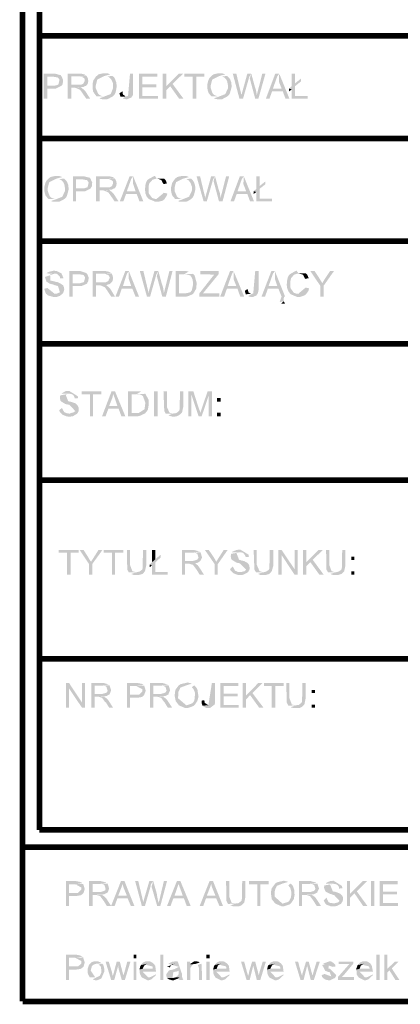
# Model space of a CAD drawing. Header units: millimetres. Extents: x -14047 to 49934, y -21523 to 14989.
# Tile 17 of 256: x 2345 to 2430, y 2629 to 2850. Entities that reach past the tile are written whole.
import ezdxf

# ---------------------------------------------------------------- set-up
doc = ezdxf.new("R2010")
doc.units = ezdxf.units.MM
doc.layers.add('H', color=7, linetype='Continuous')
doc.layers.add('P', color=7, linetype='Continuous')

msp = doc.modelspace()

# ---------------------------------------------------------------- hatches: boundary and pattern name
at = {"layer": 'H', "linetype": 'Continuous'}
for points in [[(2350.481, 2831.907), (2350.481, 2837.551), (2352.951, 2837.551), (2354.276, 2837.196), (2354.451, 2836.931), (2352.686, 2836.846), (2351.276, 2836.846), (2351.276, 2834.817), (2354.451, 2834.817), (2353.216, 2834.202), (2352.951, 2834.202), (2351.276, 2834.202), (2351.276, 2831.907)], [(2354.451, 2834.817), (2351.276, 2834.817), (2352.866, 2834.817), (2353.746, 2835.082), (2354.011, 2836.142), (2353.656, 2836.671), (2352.686, 2836.846), (2354.451, 2836.931), (2354.806, 2836.142), (2354.716, 2835.257), (2354.626, 2834.992)], [(2355.861, 2831.907), (2355.861, 2837.551), (2358.775, 2837.551), (2359.215, 2837.461), (2359.565, 2837.376), (2360.005, 2837.111), (2358.42, 2836.931), (2356.656, 2836.931), (2356.656, 2835.082), (2360.095, 2834.992), (2359.92, 2834.817), (2359.655, 2834.732), (2359.39, 2834.552), (2359.125, 2834.552), (2357.541, 2834.377), (2356.656, 2834.377), (2356.656, 2831.907)], [(2360.095, 2834.992), (2356.656, 2835.082), (2358.42, 2835.082), (2358.95, 2835.082), (2359.39, 2835.347), (2359.655, 2835.962), (2359.655, 2836.316), (2359.48, 2836.581), (2358.685, 2836.931), (2358.51, 2836.931), (2360.095, 2837.021), (2360.36, 2836.491), (2360.45, 2835.877), (2360.36, 2835.437), (2360.185, 2835.082)], [(2362.3, 2832.437), (2361.77, 2833.142), (2361.505, 2833.582), (2361.42, 2834.377), (2361.42, 2834.992), (2361.42, 2835.347), (2361.595, 2836.052), (2361.95, 2836.581), (2362.21, 2836.931), (2362.475, 2837.111), (2362.74, 2837.376), (2363.095, 2837.461), (2363.36, 2837.551), (2364.24, 2837.641), (2364.68, 2837.641), (2365.384, 2837.376), (2364.065, 2837.021), (2362.475, 2836.227), (2362.39, 2835.962), (2362.125, 2834.907), (2362.125, 2834.287), (2362.655, 2833.052), (2362.92, 2832.787), (2363.445, 2832.527), (2364.065, 2832.437)], [(2363.8, 2831.817), (2363.535, 2831.817), (2363.18, 2831.907), (2362.92, 2831.997), (2364.065, 2832.437), (2365.474, 2832.967), (2366.004, 2834.287), (2366.004, 2834.817), (2366.004, 2835.257), (2365.829, 2835.787), (2365.649, 2836.142), (2365.384, 2836.491), (2365.209, 2836.671), (2364.77, 2836.931), (2365.829, 2837.021), (2366.094, 2836.846), (2366.269, 2836.671), (2366.444, 2836.316), (2366.709, 2835.612), (2366.799, 2834.907), (2366.799, 2834.552), (2366.709, 2834.022), (2366.534, 2833.232), (2366.354, 2832.877), (2365.914, 2832.437), (2365.124, 2831.997), (2364.68, 2831.817), (2364.33, 2831.817)], [(2368.824, 2831.817), (2368.119, 2831.997), (2368.914, 2832.437), (2369.354, 2832.527), (2369.794, 2837.551), (2370.499, 2837.551), (2370.499, 2833.497), (2370.414, 2832.612), (2370.059, 2832.172), (2369.179, 2831.817)], [(2371.824, 2831.907), (2371.824, 2837.551), (2375.878, 2837.551), (2375.878, 2836.846), (2372.528, 2836.846), (2372.528, 2835.172), (2375.703, 2835.172), (2375.703, 2834.467), (2372.528, 2834.467), (2372.528, 2832.527), (2376.058, 2832.527), (2376.058, 2831.907)], [(2377.113, 2831.907), (2377.113, 2837.551), (2377.908, 2837.551), (2377.908, 2831.907)], [(2377.908, 2833.847), (2377.908, 2834.732), (2380.732, 2837.551), (2381.702, 2837.551), (2379.318, 2835.257), (2378.793, 2834.732)], [(2383.817, 2831.907), (2383.817, 2836.846), (2381.967, 2836.846), (2381.967, 2837.551), (2386.462, 2837.551), (2386.462, 2836.846), (2384.612, 2836.846), (2384.612, 2831.907)], [(2388.051, 2832.437), (2387.431, 2833.142), (2387.257, 2833.582), (2387.082, 2834.377), (2387.082, 2834.992), (2387.167, 2835.347), (2387.347, 2836.052), (2387.606, 2836.581), (2387.961, 2836.931), (2388.136, 2837.111), (2388.491, 2837.376), (2388.841, 2837.461), (2389.106, 2837.551), (2389.991, 2837.641), (2390.341, 2837.641), (2391.136, 2837.376), (2389.811, 2837.021), (2388.226, 2836.227), (2388.136, 2835.962), (2387.871, 2834.907), (2387.871, 2834.287), (2388.316, 2833.052), (2388.576, 2832.787), (2389.196, 2832.527), (2389.726, 2832.437), (2389.811, 2832.437)], [(2389.546, 2831.817), (2389.286, 2831.817), (2388.841, 2831.907), (2388.576, 2831.997), (2389.811, 2832.437), (2391.136, 2832.967), (2391.751, 2834.287), (2391.751, 2834.817), (2391.666, 2835.257), (2391.576, 2835.787), (2391.401, 2836.142), (2391.136, 2836.491), (2390.961, 2836.671), (2390.431, 2836.931), (2391.576, 2837.021), (2391.751, 2836.846), (2391.931, 2836.671), (2392.196, 2836.316), (2392.461, 2835.612), (2392.546, 2834.907), (2392.546, 2834.552), (2392.196, 2833.232), (2392.016, 2832.877), (2391.576, 2832.437), (2390.781, 2831.997), (2390.431, 2831.817), (2389.991, 2831.817)], [(2394.311, 2831.907), (2392.811, 2837.551), (2393.606, 2837.551), (2394.486, 2833.847), (2394.576, 2833.582), (2394.666, 2833.142), (2394.751, 2832.702)], [(2394.311, 2831.907), (2394.751, 2832.702), (2394.751, 2832.877), (2394.84, 2833.052), (2396.075, 2837.551), (2396.955, 2837.551), (2396.515, 2836.846), (2395.105, 2831.907)], [(2397.84, 2831.907), (2396.69, 2836.227), (2396.605, 2836.406), (2396.955, 2837.551), (2397.75, 2834.642), (2398.015, 2833.847), (2398.19, 2832.702)], [(2397.84, 2831.907), (2398.19, 2832.702), (2398.455, 2833.757), (2399.425, 2837.551), (2400.13, 2837.551), (2398.545, 2831.907)], [(2400.22, 2831.907), (2402.334, 2837.551), (2403.219, 2837.551), (2402.774, 2836.931), (2401.805, 2834.202), (2404.009, 2833.582), (2401.63, 2833.582), (2401.015, 2831.907)], [(2404.629, 2831.907), (2404.009, 2833.582), (2401.805, 2834.202), (2403.744, 2834.202), (2403.129, 2835.787), (2403.219, 2837.551), (2405.509, 2831.907)], [(2406.039, 2834.732), (2406.039, 2837.551), (2406.744, 2837.551), (2406.744, 2835.347)], [(2360.005, 2831.907), (2359.215, 2833.052), (2359.035, 2833.317), (2358.595, 2833.937), (2357.541, 2834.377), (2358.86, 2834.467), (2359.745, 2833.672), (2359.92, 2833.407), (2360.89, 2831.907)], [(2380.817, 2831.907), (2378.793, 2834.732), (2379.318, 2835.257), (2381.787, 2831.907)], [(2406.039, 2831.907), (2406.039, 2834.022), (2405.419, 2834.202), (2406.039, 2834.732), (2406.744, 2835.347), (2408.069, 2836.406), (2408.069, 2835.787), (2406.744, 2834.732), (2406.744, 2832.527), (2409.569, 2832.527), (2409.569, 2831.907)], [(2367.679, 2832.347), (2367.504, 2832.877), (2367.414, 2833.142), (2368.119, 2833.582), (2368.119, 2833.407), (2368.209, 2832.877), (2368.824, 2832.437), (2368.914, 2832.437)], [(2405.419, 2833.582), (2405.419, 2834.202), (2406.039, 2834.022)], [(2351.541, 2809.42), (2350.926, 2810.125), (2350.746, 2810.565), (2350.571, 2811.36), (2350.571, 2811.98), (2350.661, 2812.33), (2350.836, 2813.035), (2351.101, 2813.565), (2351.451, 2813.92), (2351.631, 2814.094), (2351.981, 2814.359), (2352.336, 2814.449), (2352.601, 2814.534), (2353.481, 2814.624), (2353.836, 2814.624), (2354.626, 2814.359), (2353.306, 2814.004), (2351.716, 2813.215), (2351.631, 2812.95), (2351.366, 2811.89), (2351.366, 2811.275), (2351.806, 2810.04), (2352.071, 2809.775), (2352.686, 2809.51), (2353.216, 2809.42), (2353.306, 2809.42)], [(2357.011, 2808.89), (2357.011, 2814.534), (2359.48, 2814.534), (2360.8, 2814.184), (2360.975, 2813.92), (2359.215, 2813.83), (2357.715, 2813.83), (2357.715, 2811.8), (2360.975, 2811.8), (2359.745, 2811.185), (2359.39, 2811.185), (2357.715, 2811.185), (2357.715, 2808.89)], [(2362.21, 2808.89), (2362.21, 2814.534), (2365.124, 2814.534), (2365.564, 2814.449), (2365.914, 2814.359), (2366.354, 2814.094), (2364.77, 2813.92), (2363.005, 2813.92), (2363.005, 2812.065), (2366.444, 2811.98), (2366.269, 2811.8), (2366.004, 2811.715), (2365.739, 2811.535), (2365.474, 2811.535), (2363.89, 2811.36), (2363.005, 2811.36), (2363.005, 2808.89)], [(2367.504, 2808.89), (2369.709, 2814.534), (2370.499, 2814.534), (2370.059, 2813.92), (2369.089, 2811.185), (2371.294, 2810.565), (2368.914, 2810.565), (2368.299, 2808.89)], [(2371.914, 2808.89), (2371.294, 2810.565), (2369.089, 2811.185), (2371.029, 2811.185), (2370.499, 2812.77), (2370.499, 2814.534), (2372.793, 2808.89)], [(2374.028, 2809.42), (2373.763, 2809.685), (2373.498, 2810.04), (2373.233, 2810.745), (2373.233, 2811.01), (2373.148, 2811.45), (2373.233, 2812.51), (2373.413, 2813.215), (2373.673, 2813.655), (2373.853, 2813.83), (2375.088, 2814.534), (2375.353, 2814.624), (2375.793, 2814.004), (2375.353, 2813.92), (2374.823, 2813.74), (2374.118, 2812.95), (2374.028, 2812.595), (2373.938, 2812.155), (2373.938, 2811.01), (2374.028, 2810.655), (2374.733, 2809.685), (2375.173, 2809.51), (2375.703, 2809.42)], [(2379.937, 2809.42), (2379.318, 2810.125), (2379.143, 2810.565), (2378.968, 2811.36), (2378.968, 2811.98), (2379.053, 2812.33), (2379.233, 2813.035), (2379.583, 2813.565), (2379.848, 2813.92), (2380.022, 2814.094), (2380.377, 2814.359), (2380.732, 2814.449), (2380.997, 2814.534), (2381.877, 2814.624), (2382.317, 2814.624), (2383.022, 2814.359), (2381.702, 2814.004), (2380.112, 2813.215), (2380.022, 2812.95), (2379.763, 2811.89), (2379.763, 2811.275), (2380.287, 2810.04), (2380.552, 2809.775), (2381.082, 2809.51), (2381.612, 2809.42), (2381.702, 2809.42)], [(2386.287, 2808.89), (2384.697, 2814.534), (2385.492, 2814.534), (2386.372, 2810.83), (2386.462, 2810.565), (2386.637, 2809.685)], [(2386.287, 2808.89), (2386.637, 2809.685), (2386.637, 2809.86), (2386.727, 2810.04), (2387.961, 2814.534), (2388.841, 2814.534), (2388.401, 2813.83), (2386.992, 2808.89)], [(2389.726, 2808.89), (2388.576, 2813.215), (2388.491, 2813.39), (2388.841, 2814.534), (2389.636, 2811.625), (2389.901, 2810.83), (2390.076, 2809.685)], [(2389.726, 2808.89), (2390.076, 2809.685), (2390.341, 2810.745), (2391.311, 2814.534), (2392.016, 2814.534), (2390.521, 2808.89)], [(2392.281, 2808.89), (2394.401, 2814.534), (2395.28, 2814.534), (2394.84, 2813.92), (2393.871, 2811.185), (2396.075, 2810.565), (2393.696, 2810.565), (2393.076, 2808.89)], [(2396.69, 2808.89), (2396.075, 2810.565), (2393.871, 2811.185), (2395.81, 2811.185), (2395.19, 2812.77), (2395.28, 2814.534), (2397.575, 2808.89)], [(2398.1, 2811.715), (2398.1, 2814.534), (2398.81, 2814.534), (2398.81, 2812.33)], [(2353.041, 2808.805), (2352.776, 2808.805), (2352.336, 2808.89), (2352.071, 2808.98), (2353.306, 2809.42), (2354.626, 2809.95), (2355.246, 2811.275), (2355.246, 2811.8), (2355.156, 2812.245), (2355.071, 2812.77), (2354.891, 2813.125), (2354.626, 2813.48), (2354.451, 2813.655), (2353.921, 2813.92), (2355.071, 2814.004), (2355.246, 2813.83), (2355.421, 2813.655), (2355.686, 2813.3), (2355.951, 2812.595), (2356.041, 2811.89), (2356.041, 2811.535), (2355.686, 2810.215), (2355.511, 2809.86), (2355.071, 2809.42), (2354.276, 2808.98), (2353.921, 2808.805), (2353.481, 2808.805)], [(2360.975, 2811.8), (2357.715, 2811.8), (2359.39, 2811.8), (2360.27, 2812.065), (2360.535, 2813.125), (2360.185, 2813.655), (2359.215, 2813.83), (2360.975, 2813.92), (2361.33, 2813.125), (2361.24, 2812.245), (2361.065, 2811.98)], [(2366.444, 2811.98), (2363.005, 2812.065), (2364.77, 2812.065), (2365.299, 2812.065), (2365.739, 2812.33), (2366.004, 2812.95), (2366.004, 2813.3), (2365.829, 2813.565), (2365.035, 2813.92), (2364.86, 2813.92), (2366.444, 2814.004), (2366.709, 2813.48), (2366.799, 2812.86), (2366.709, 2812.42), (2366.534, 2812.065)], [(2377.293, 2812.77), (2376.848, 2813.655), (2376.498, 2813.83), (2375.793, 2814.004), (2377.468, 2814.004), (2377.733, 2813.74), (2378.083, 2812.95)], [(2381.437, 2808.805), (2381.172, 2808.805), (2380.732, 2808.89), (2380.552, 2808.98), (2381.702, 2809.42), (2383.022, 2809.95), (2383.642, 2811.275), (2383.642, 2811.8), (2383.642, 2812.245), (2383.462, 2812.77), (2383.287, 2813.125), (2383.022, 2813.48), (2382.847, 2813.655), (2382.407, 2813.92), (2383.462, 2814.004), (2383.642, 2813.83), (2383.817, 2813.655), (2384.082, 2813.3), (2384.347, 2812.595), (2384.432, 2811.89), (2384.432, 2811.535), (2384.082, 2810.215), (2383.907, 2809.86), (2383.462, 2809.42), (2382.757, 2808.98), (2382.317, 2808.805), (2381.877, 2808.805)], [(2398.1, 2808.89), (2398.1, 2811.01), (2397.485, 2811.185), (2398.1, 2811.715), (2398.81, 2812.33), (2400.13, 2813.39), (2400.13, 2812.77), (2398.81, 2811.715), (2398.81, 2809.51), (2401.63, 2809.51), (2401.63, 2808.89)], [(2366.354, 2808.89), (2365.564, 2810.04), (2365.384, 2810.305), (2364.945, 2810.92), (2363.89, 2811.36), (2365.209, 2811.45), (2366.094, 2810.655), (2366.269, 2810.39), (2367.239, 2808.89)], [(2375.528, 2808.805), (2374.028, 2809.42), (2375.703, 2809.42), (2377.378, 2810.83), (2378.173, 2810.655), (2377.998, 2810.125), (2377.468, 2809.335), (2377.113, 2809.07), (2376.058, 2808.805)], [(2397.485, 2810.565), (2397.485, 2811.185), (2398.1, 2811.01)], [(2354.626, 2788.168), (2352.951, 2788.168), (2353.481, 2788.258), (2354.101, 2788.523), (2353.656, 2789.933), (2353.306, 2790.023), (2352.951, 2790.108), (2352.776, 2790.198), (2352.511, 2790.288), (2351.806, 2790.463), (2351.101, 2790.903), (2350.746, 2791.962), (2352.776, 2792.667), (2352.336, 2792.667), (2352.071, 2792.577), (2351.896, 2792.487), (2351.981, 2791.168), (2352.686, 2790.993), (2353.041, 2790.903), (2353.216, 2790.813), (2353.571, 2790.813), (2354.101, 2790.548), (2354.806, 2790.108), (2354.981, 2789.668), (2355.071, 2789.228), (2354.891, 2788.523), (2354.716, 2788.258)], [(2354.186, 2791.608), (2354.011, 2792.137), (2353.396, 2792.667), (2351.101, 2792.752), (2351.276, 2792.932), (2351.631, 2793.107), (2352.686, 2793.372), (2353.396, 2793.282), (2354.451, 2792.752), (2354.891, 2791.697)], [(2356.216, 2787.553), (2356.216, 2793.282), (2358.685, 2793.282), (2360.005, 2792.842), (2360.185, 2792.667), (2358.42, 2792.577), (2356.921, 2792.577), (2356.921, 2790.548), (2360.185, 2790.463), (2358.95, 2789.933), (2358.595, 2789.933), (2356.921, 2789.933), (2356.921, 2787.553)], [(2360.185, 2790.463), (2356.921, 2790.548), (2358.595, 2790.548), (2359.48, 2790.813), (2359.745, 2791.872), (2359.39, 2792.402), (2358.42, 2792.577), (2360.185, 2792.667), (2360.535, 2791.872), (2360.45, 2790.993), (2360.27, 2790.728)], [(2361.42, 2787.553), (2361.42, 2793.282), (2364.33, 2793.282), (2364.77, 2793.197), (2365.124, 2793.107), (2365.564, 2792.842), (2363.975, 2792.667), (2362.21, 2792.667), (2362.21, 2790.728), (2365.649, 2790.728), (2365.474, 2790.548), (2365.209, 2790.373), (2364.945, 2790.288), (2364.68, 2790.198), (2363.095, 2790.108), (2362.21, 2790.108), (2362.21, 2787.553)], [(2365.649, 2790.728), (2362.21, 2790.728), (2363.975, 2790.728), (2364.505, 2790.813), (2364.945, 2791.078), (2365.209, 2791.697), (2365.209, 2791.962), (2365.035, 2792.312), (2364.24, 2792.667), (2364.065, 2792.667), (2365.649, 2792.752), (2365.914, 2792.227), (2366.004, 2791.608), (2365.914, 2791.168), (2365.739, 2790.813)], [(2366.534, 2787.553), (2368.739, 2793.282), (2369.529, 2793.282), (2369.089, 2792.667), (2368.209, 2789.933), (2370.324, 2789.313), (2367.944, 2789.313), (2367.324, 2787.553)], [(2371.029, 2787.553), (2370.324, 2789.313), (2368.209, 2789.933), (2370.059, 2789.933), (2369.529, 2791.518), (2369.529, 2793.282), (2371.824, 2787.553)], [(2373.588, 2787.553), (2371.999, 2793.282), (2372.793, 2793.282), (2373.673, 2789.578), (2373.763, 2789.228), (2373.938, 2788.343)], [(2373.588, 2787.553), (2373.938, 2788.343), (2373.938, 2788.608), (2374.028, 2788.788), (2375.263, 2793.282), (2376.143, 2793.282), (2375.703, 2792.577), (2374.293, 2787.553)], [(2377.028, 2787.553), (2375.878, 2791.872), (2375.793, 2792.137), (2376.143, 2793.282), (2376.938, 2790.373), (2377.203, 2789.578), (2377.378, 2788.343)], [(2377.028, 2787.553), (2377.378, 2788.343), (2377.643, 2789.403), (2378.613, 2793.282), (2379.318, 2793.282), (2377.823, 2787.553)], [(2380.022, 2787.553), (2380.022, 2793.282), (2382.317, 2793.282), (2382.937, 2793.197), (2381.967, 2792.577), (2380.732, 2792.577), (2380.732, 2788.258), (2383.992, 2788.258), (2383.817, 2788.083), (2382.757, 2787.638), (2382.317, 2787.553)], [(2382.142, 2788.258), (2383.287, 2788.523), (2383.642, 2788.963), (2383.907, 2790.198), (2383.907, 2790.638), (2383.817, 2791.343), (2383.642, 2791.782), (2383.287, 2792.312), (2382.317, 2792.577), (2381.967, 2792.577), (2383.907, 2792.667), (2384.257, 2792.312), (2384.697, 2790.728), (2384.697, 2790.198), (2384.612, 2789.578), (2384.612, 2789.313), (2383.992, 2788.258)], [(2385.317, 2787.553), (2385.317, 2788.258), (2388.226, 2791.962), (2388.666, 2792.487), (2385.582, 2792.577), (2385.582, 2793.282), (2389.636, 2793.282), (2389.636, 2792.577), (2386.462, 2788.698), (2386.112, 2788.258), (2389.811, 2788.258), (2389.811, 2787.553)], [(2389.991, 2787.553), (2392.196, 2793.282), (2392.986, 2793.282), (2392.636, 2792.667), (2391.666, 2789.933), (2393.871, 2789.313), (2391.491, 2789.313), (2390.871, 2787.553)], [(2394.486, 2787.553), (2393.871, 2789.313), (2391.666, 2789.933), (2393.606, 2789.933), (2392.986, 2791.518), (2392.986, 2793.282), (2395.37, 2787.553)], [(2396.87, 2787.463), (2396.25, 2787.638), (2397.045, 2788.168), (2397.395, 2788.258), (2397.84, 2793.282), (2398.63, 2793.282), (2398.63, 2789.228), (2398.455, 2788.343), (2398.1, 2787.818), (2397.31, 2787.463)], [(2399.25, 2787.553), (2401.455, 2793.282), (2402.244, 2793.282), (2401.805, 2792.667), (2400.835, 2789.933), (2403.039, 2789.313), (2400.66, 2789.313), (2400.045, 2787.553)], [(2403.304, 2786.318), (2403.744, 2787.553), (2403.039, 2789.313), (2400.835, 2789.933), (2402.774, 2789.933), (2402.244, 2791.518), (2402.244, 2793.282), (2404.539, 2787.553), (2404.274, 2787.553), (2404.189, 2786.493)], [(2405.774, 2788.083), (2405.509, 2788.433), (2405.244, 2788.788), (2404.979, 2789.493), (2404.979, 2789.758), (2404.894, 2790.108), (2404.979, 2791.168), (2405.159, 2791.962), (2405.419, 2792.402), (2405.599, 2792.577), (2406.834, 2793.282), (2407.099, 2793.372), (2407.539, 2792.752), (2407.099, 2792.667), (2406.569, 2792.487), (2405.864, 2791.697), (2405.774, 2791.258), (2405.684, 2790.903), (2405.684, 2789.758), (2405.774, 2789.403), (2406.479, 2788.433), (2406.919, 2788.258), (2407.449, 2788.168)], [(2409.039, 2791.518), (2408.594, 2792.402), (2408.244, 2792.577), (2407.539, 2792.752), (2409.214, 2792.752), (2409.479, 2792.487), (2409.828, 2791.697)], [(2412.388, 2790.023), (2410.183, 2793.282), (2411.153, 2793.282), (2412.298, 2791.518), (2412.388, 2791.343), (2412.743, 2790.813), (2412.828, 2790.638)], [(2412.388, 2787.553), (2412.388, 2790.023), (2412.828, 2790.638), (2413.003, 2790.813), (2413.268, 2791.258), (2414.593, 2793.282), (2415.473, 2793.282), (2413.183, 2790.023), (2413.183, 2787.553)], [(2352.686, 2787.463), (2351.451, 2787.818), (2351.011, 2788.168), (2350.836, 2788.523), (2350.571, 2789.313), (2351.276, 2789.493), (2352.951, 2788.168), (2354.626, 2788.168), (2354.101, 2787.728), (2353.306, 2787.463)], [(2365.564, 2787.553), (2364.77, 2788.788), (2364.595, 2789.053), (2364.15, 2789.668), (2363.095, 2790.108), (2364.415, 2790.198), (2365.299, 2789.403), (2365.474, 2789.138), (2366.444, 2787.553)], [(2395.72, 2788.083), (2395.545, 2788.608), (2395.545, 2788.873), (2396.16, 2789.313), (2396.16, 2789.138), (2396.34, 2788.523), (2396.87, 2788.168), (2397.045, 2788.168)], [(2407.274, 2787.463), (2405.774, 2788.083), (2407.449, 2788.168), (2409.124, 2789.578), (2409.918, 2789.403), (2409.743, 2788.788), (2409.214, 2788.083), (2408.859, 2787.818), (2407.804, 2787.463)], [(2403.924, 2785.963), (2403.659, 2785.963), (2404.189, 2786.493), (2404.539, 2786.053), (2404.274, 2785.963), (2404.189, 2785.963)], [(2357.451, 2764.711), (2357.361, 2764.976), (2357.096, 2765.506), (2356.746, 2765.681), (2356.391, 2765.771), (2354.451, 2765.771), (2354.626, 2765.946), (2355.421, 2766.386), (2356.216, 2766.386), (2358.065, 2765.241), (2358.155, 2765.066), (2358.155, 2764.801)], [(2360.8, 2760.742), (2360.8, 2765.681), (2358.95, 2765.681), (2358.95, 2766.301), (2363.36, 2766.301), (2363.36, 2765.681), (2361.505, 2765.681), (2361.505, 2760.742)], [(2363.535, 2760.742), (2365.649, 2766.301), (2366.444, 2766.301), (2366.004, 2765.771), (2365.914, 2765.066), (2365.124, 2763.036), (2367.239, 2762.421), (2364.945, 2762.421), (2364.33, 2760.742)], [(2367.854, 2760.742), (2367.239, 2762.421), (2365.124, 2763.036), (2366.974, 2763.036), (2366.444, 2764.626), (2366.269, 2765.066), (2366.004, 2765.771), (2366.444, 2766.301), (2368.739, 2760.742)], [(2369.354, 2760.742), (2369.354, 2766.301), (2371.474, 2766.301), (2371.649, 2766.301), (2372.264, 2766.301), (2371.294, 2765.681), (2370.149, 2765.681), (2370.149, 2761.452), (2373.148, 2761.362), (2371.999, 2760.832), (2371.649, 2760.742)], [(2375.173, 2760.742), (2375.173, 2766.301), (2375.968, 2766.301), (2375.968, 2760.742)], [(2377.823, 2761.272), (2377.468, 2761.892), (2377.293, 2766.301), (2378.083, 2766.301), (2378.083, 2763.126), (2378.083, 2762.946), (2378.083, 2762.771), (2378.613, 2761.537), (2379.408, 2761.362), (2379.498, 2761.362)], [(2379.233, 2760.657), (2378.968, 2760.742), (2378.348, 2760.922), (2379.498, 2761.362), (2380.202, 2761.452), (2380.817, 2761.976), (2380.907, 2762.331), (2380.997, 2766.301), (2381.702, 2766.301), (2381.702, 2762.771), (2381.437, 2761.537), (2380.817, 2761.007), (2380.287, 2760.742), (2379.848, 2760.657)], [(2382.847, 2760.742), (2382.847, 2766.301), (2383.992, 2766.301), (2383.552, 2765.506), (2383.552, 2760.742)], [(2385.142, 2760.742), (2383.552, 2765.506), (2383.992, 2766.301), (2385.227, 2762.421), (2385.402, 2762.066), (2385.492, 2761.627), (2385.492, 2761.537)], [(2385.142, 2760.742), (2385.492, 2761.537), (2385.667, 2761.892), (2387.167, 2766.301), (2388.136, 2766.301), (2387.431, 2765.416), (2385.847, 2760.742)], [(2387.431, 2760.742), (2387.431, 2765.416), (2388.136, 2766.301), (2388.136, 2760.742)], [(2357.89, 2761.272), (2356.216, 2761.362), (2357.186, 2761.627), (2357.541, 2761.892), (2356.216, 2763.301), (2356.041, 2763.301), (2355.776, 2763.391), (2355.601, 2763.391), (2355.336, 2763.476), (2354.451, 2764.006), (2354.186, 2764.271), (2354.101, 2764.801), (2354.101, 2765.066), (2354.186, 2765.416), (2356.126, 2765.771), (2355.336, 2765.681), (2355.951, 2764.096), (2356.306, 2764.006), (2356.481, 2764.006), (2357.011, 2763.831), (2357.276, 2763.741), (2357.541, 2763.656), (2357.715, 2763.476), (2358.065, 2763.126), (2358.245, 2762.771), (2358.33, 2762.241), (2358.245, 2761.802), (2357.98, 2761.362)], [(2373.148, 2761.362), (2370.149, 2761.452), (2371.474, 2761.452), (2371.734, 2761.452), (2373.058, 2762.331), (2373.233, 2763.741), (2372.703, 2765.241), (2372.354, 2765.506), (2371.824, 2765.681), (2371.294, 2765.681), (2373.233, 2765.771), (2373.938, 2764.446), (2373.938, 2763.831), (2373.938, 2763.301), (2373.938, 2763.036), (2373.853, 2762.506), (2373.763, 2762.156), (2373.588, 2761.892), (2373.233, 2761.452)], [(2389.286, 2764.006), (2389.286, 2764.801), (2390.076, 2764.801), (2390.076, 2764.006)], [(2355.951, 2760.657), (2355.511, 2760.742), (2354.626, 2761.097), (2354.366, 2761.362), (2354.101, 2761.627), (2353.921, 2762.066), (2354.541, 2762.596), (2355.071, 2761.627), (2355.336, 2761.537), (2355.776, 2761.362), (2357.89, 2761.272), (2357.011, 2760.742), (2356.391, 2760.657)], [(2389.286, 2760.742), (2389.286, 2761.537), (2390.076, 2761.537), (2390.076, 2760.742)], [(2355.686, 2725.206), (2355.686, 2730.146), (2353.836, 2730.146), (2353.836, 2730.761), (2358.33, 2730.761), (2358.33, 2730.146), (2356.481, 2730.146), (2356.481, 2725.206)], [(2360.625, 2727.586), (2358.51, 2730.761), (2359.39, 2730.761), (2360.45, 2729.086), (2360.8, 2728.471), (2361.065, 2728.116)], [(2360.625, 2725.206), (2360.625, 2727.586), (2361.065, 2728.116), (2362.74, 2730.761), (2363.625, 2730.761), (2361.33, 2727.586), (2361.33, 2725.206)], [(2365.739, 2725.206), (2365.739, 2730.146), (2363.89, 2730.146), (2363.89, 2730.761), (2368.299, 2730.761), (2368.299, 2730.146), (2366.444, 2730.146), (2366.444, 2725.206)], [(2369.529, 2725.736), (2369.179, 2726.351), (2369.089, 2730.761), (2369.794, 2730.761), (2369.794, 2727.586), (2369.794, 2727.411), (2370.324, 2726.001), (2371.209, 2725.736)], [(2370.944, 2725.116), (2370.679, 2725.116), (2370.059, 2725.381), (2371.209, 2725.736), (2371.914, 2725.911), (2372.528, 2726.351), (2372.618, 2726.706), (2372.703, 2730.761), (2373.413, 2730.761), (2373.413, 2727.236), (2373.148, 2726.001), (2372.618, 2725.381), (2371.999, 2725.206), (2371.559, 2725.116)], [(2374.733, 2728.026), (2374.733, 2730.761), (2375.438, 2730.761), (2375.438, 2728.646)], [(2381.437, 2725.206), (2381.437, 2730.761), (2384.082, 2730.761), (2385.402, 2730.411), (2383.907, 2730.146), (2382.142, 2730.146), (2382.142, 2728.291), (2385.582, 2728.291), (2384.877, 2727.851), (2384.432, 2727.766), (2383.022, 2727.676), (2382.142, 2727.676), (2382.142, 2725.206)], [(2388.756, 2727.586), (2386.552, 2730.761), (2387.431, 2730.761), (2388.576, 2729.086), (2388.931, 2728.471), (2389.106, 2728.116)], [(2388.756, 2725.206), (2388.756, 2727.586), (2389.106, 2728.116), (2390.781, 2730.761), (2391.666, 2730.761), (2389.461, 2727.586), (2389.461, 2725.206)], [(2395.72, 2729.176), (2395.635, 2729.441), (2395.28, 2729.971), (2395.015, 2730.146), (2394.576, 2730.231), (2392.636, 2730.231), (2392.811, 2730.411), (2393.696, 2730.761), (2394.486, 2730.851), (2396.34, 2729.706), (2396.34, 2729.441), (2396.425, 2729.176)], [(2398.015, 2725.736), (2397.66, 2726.351), (2397.485, 2730.761), (2398.19, 2730.761), (2398.19, 2727.586), (2398.19, 2727.411), (2398.81, 2726.001), (2399.6, 2725.736)], [(2399.335, 2725.116), (2399.07, 2725.116), (2398.455, 2725.381), (2399.6, 2725.736), (2400.305, 2725.911), (2400.925, 2726.351), (2401.015, 2726.706), (2401.1, 2730.761), (2401.895, 2730.761), (2401.895, 2727.236), (2401.54, 2726.001), (2401.015, 2725.381), (2400.395, 2725.206), (2400.045, 2725.116)], [(2403.039, 2725.206), (2403.039, 2730.761), (2403.744, 2730.761), (2403.744, 2729.616), (2403.744, 2725.206)], [(2406.654, 2725.206), (2403.744, 2729.616), (2403.744, 2730.761), (2406.654, 2726.441)], [(2406.654, 2725.206), (2406.654, 2726.441), (2406.654, 2730.761), (2407.364, 2730.761), (2407.364, 2725.206)], [(2408.509, 2725.206), (2408.509, 2730.761), (2409.304, 2730.761), (2409.304, 2725.206)], [(2409.304, 2727.146), (2409.304, 2728.026), (2412.033, 2730.761), (2413.003, 2730.761), (2410.713, 2728.556), (2410.183, 2728.026)], [(2414.153, 2725.736), (2413.798, 2726.351), (2413.713, 2730.761), (2414.418, 2730.761), (2414.418, 2727.586), (2414.418, 2727.411), (2414.943, 2726.001), (2415.738, 2725.736), (2415.828, 2725.736)], [(2415.563, 2725.116), (2415.298, 2725.116), (2414.683, 2725.381), (2415.828, 2725.736), (2416.533, 2725.911), (2417.147, 2726.351), (2417.237, 2726.706), (2417.327, 2730.761), (2418.032, 2730.761), (2418.032, 2727.236), (2417.767, 2726.001), (2417.147, 2725.381), (2416.623, 2725.206), (2416.178, 2725.116)], [(2374.733, 2725.206), (2374.733, 2727.321), (2374.203, 2727.501), (2374.733, 2728.026), (2375.438, 2728.646), (2376.673, 2729.706), (2376.673, 2729.086), (2375.438, 2727.941), (2375.438, 2725.821), (2378.263, 2725.821), (2378.263, 2725.206)], [(2385.582, 2728.291), (2382.142, 2728.291), (2383.727, 2728.291), (2383.907, 2728.291), (2384.787, 2728.556), (2384.962, 2728.736), (2385.142, 2728.996), (2384.877, 2729.881), (2384.522, 2730.056), (2384.172, 2730.146), (2385.582, 2730.231), (2385.932, 2729.086), (2385.582, 2728.381)], [(2396.16, 2725.736), (2394.486, 2725.736), (2395.455, 2726.001), (2395.81, 2726.351), (2394.486, 2727.676), (2394.311, 2727.766), (2394.046, 2727.851), (2393.871, 2727.851), (2393.606, 2727.941), (2392.721, 2728.471), (2392.461, 2728.736), (2392.371, 2729.261), (2392.371, 2729.441), (2392.461, 2729.881), (2394.311, 2730.231), (2394.136, 2730.231), (2393.606, 2730.146), (2394.221, 2728.556), (2394.576, 2728.471), (2394.751, 2728.381), (2395.28, 2728.291), (2395.545, 2728.206), (2395.72, 2728.026), (2395.985, 2727.941), (2396.34, 2727.586), (2396.515, 2727.236), (2396.605, 2726.616), (2396.515, 2726.266), (2396.25, 2725.821)], [(2412.213, 2725.206), (2410.183, 2728.026), (2410.713, 2728.556), (2413.183, 2725.206)], [(2419.352, 2728.471), (2419.352, 2729.261), (2420.062, 2729.261), (2420.062, 2728.471)], [(2374.203, 2726.881), (2374.203, 2727.501), (2374.733, 2727.321)], [(2385.402, 2725.206), (2384.697, 2726.351), (2383.907, 2727.411), (2383.022, 2727.676), (2384.347, 2727.766), (2384.962, 2727.321), (2385.227, 2726.971), (2386.372, 2725.206)], [(2394.221, 2725.116), (2393.781, 2725.206), (2392.901, 2725.561), (2392.636, 2725.821), (2392.371, 2726.086), (2392.196, 2726.441), (2392.811, 2727.056), (2393.341, 2726.086), (2393.606, 2726.001), (2393.956, 2725.821), (2396.16, 2725.736), (2395.19, 2725.206), (2394.666, 2725.116)], [(2419.352, 2725.206), (2419.352, 2726.001), (2420.062, 2726.001), (2420.062, 2725.206)], [(2355.421, 2695.4), (2355.421, 2700.955), (2356.126, 2700.955), (2356.126, 2699.72), (2356.126, 2695.4)], [(2359.035, 2695.4), (2356.126, 2699.72), (2356.126, 2700.955), (2359.035, 2696.545)], [(2359.035, 2695.4), (2359.035, 2696.545), (2359.035, 2700.955), (2359.745, 2700.955), (2359.745, 2695.4)], [(2361.155, 2695.4), (2361.155, 2700.955), (2363.8, 2700.955), (2365.035, 2700.605), (2363.625, 2700.34), (2361.86, 2700.34), (2361.86, 2698.485), (2365.209, 2698.4), (2364.595, 2698.045), (2364.15, 2697.96), (2362.74, 2697.87), (2361.86, 2697.87), (2361.86, 2695.4)], [(2365.209, 2698.4), (2361.86, 2698.485), (2363.445, 2698.485), (2363.625, 2698.485), (2364.505, 2698.75), (2364.68, 2698.93), (2364.77, 2699.195), (2364.505, 2700.075), (2364.24, 2700.25), (2363.8, 2700.34), (2365.209, 2700.425), (2365.564, 2699.28), (2365.299, 2698.575)], [(2369.089, 2695.4), (2369.089, 2700.955), (2371.294, 2700.955), (2372.264, 2700.78), (2372.528, 2700.69), (2372.793, 2700.515), (2371.209, 2700.25), (2369.794, 2700.25), (2369.794, 2698.31), (2372.968, 2698.225), (2372.793, 2698.045), (2372.444, 2697.78), (2371.914, 2697.695), (2371.294, 2697.605), (2369.794, 2697.605), (2369.794, 2695.4)], [(2372.968, 2698.225), (2369.794, 2698.31), (2371.384, 2698.31), (2371.824, 2698.31), (2372.528, 2699.015), (2372.528, 2699.545), (2371.209, 2700.25), (2372.968, 2700.34), (2373.323, 2699.195), (2372.968, 2698.31)], [(2374.293, 2695.4), (2374.293, 2700.955), (2376.938, 2700.955), (2378.263, 2700.605), (2376.763, 2700.34), (2374.998, 2700.34), (2374.998, 2698.485), (2378.438, 2698.4), (2377.733, 2698.045), (2377.293, 2697.96), (2375.878, 2697.87), (2374.998, 2697.87), (2374.998, 2695.4)], [(2378.438, 2698.4), (2374.998, 2698.485), (2376.588, 2698.485), (2376.763, 2698.485), (2377.643, 2698.75), (2377.823, 2698.93), (2377.998, 2699.195), (2377.733, 2700.075), (2377.378, 2700.25), (2377.028, 2700.34), (2378.438, 2700.425), (2378.793, 2699.28), (2378.438, 2698.575)], [(2380.732, 2695.93), (2380.022, 2696.9), (2379.763, 2698.225), (2379.848, 2698.485), (2379.937, 2699.37), (2380.732, 2700.425), (2381.172, 2700.69), (2382.757, 2701.045), (2383.377, 2700.87), (2383.642, 2700.78), (2382.492, 2700.425), (2381.082, 2699.9), (2380.642, 2698.93), (2380.552, 2697.515), (2382.407, 2695.93)], [(2382.142, 2695.31), (2380.732, 2695.93), (2382.407, 2695.93), (2383.552, 2696.28), (2383.817, 2696.46), (2383.992, 2696.635), (2384.172, 2696.99), (2384.257, 2697.34), (2384.347, 2698.4), (2384.347, 2698.75), (2384.082, 2699.455), (2383.642, 2699.985), (2384.172, 2700.425), (2384.522, 2700.075), (2384.697, 2699.81), (2384.877, 2699.545), (2384.962, 2699.015), (2385.142, 2697.87), (2384.877, 2696.9), (2384.347, 2696.105), (2383.992, 2695.755), (2382.672, 2695.31)], [(2387.167, 2695.31), (2386.902, 2695.31), (2386.112, 2695.755), (2387.347, 2695.93), (2388.136, 2700.955), (2388.841, 2700.955), (2388.841, 2696.81), (2388.841, 2696.545), (2388.756, 2696.105), (2387.696, 2695.31), (2387.521, 2695.31)], [(2389.991, 2695.4), (2389.991, 2700.955), (2394.046, 2700.955), (2394.046, 2700.25), (2390.781, 2700.25), (2390.781, 2698.575), (2393.871, 2698.575), (2393.871, 2697.96), (2390.781, 2697.96), (2390.781, 2696.02), (2394.136, 2696.02), (2394.136, 2695.4)], [(2395.015, 2695.4), (2395.015, 2700.955), (2395.81, 2700.955), (2395.81, 2695.4)], [(2395.81, 2697.25), (2395.81, 2698.135), (2398.545, 2700.955), (2399.515, 2700.955), (2397.22, 2698.665), (2396.69, 2698.225)], [(2401.54, 2695.4), (2401.54, 2700.25), (2399.78, 2700.25), (2399.78, 2700.955), (2404.189, 2700.955), (2404.189, 2700.25), (2402.334, 2700.25), (2402.334, 2695.4)], [(2405.244, 2695.84), (2404.894, 2696.545), (2404.804, 2700.955), (2405.509, 2700.955), (2405.509, 2697.695), (2405.509, 2697.515), (2406.039, 2696.105), (2406.919, 2695.93)], [(2406.654, 2695.31), (2406.394, 2695.31), (2405.774, 2695.49), (2406.919, 2695.93), (2407.624, 2696.02), (2408.244, 2696.545), (2408.334, 2696.9), (2408.419, 2700.955), (2409.124, 2700.955), (2409.124, 2697.43), (2408.859, 2696.105), (2408.334, 2695.575), (2407.714, 2695.31), (2407.274, 2695.31)], [(2365.124, 2695.4), (2364.415, 2696.545), (2364.24, 2696.635), (2363.535, 2697.605), (2362.74, 2697.87), (2363.975, 2697.87), (2364.595, 2697.43), (2364.86, 2697.165), (2366.004, 2695.4)], [(2378.263, 2695.4), (2377.558, 2696.545), (2377.468, 2696.635), (2376.763, 2697.605), (2375.878, 2697.87), (2377.203, 2697.87), (2377.823, 2697.43), (2378.083, 2697.165), (2379.233, 2695.4)], [(2398.72, 2695.4), (2396.69, 2698.225), (2397.22, 2698.665), (2399.69, 2695.4)], [(2410.448, 2698.665), (2410.448, 2699.37), (2411.243, 2699.37), (2411.243, 2698.665)], [(2386.022, 2695.84), (2385.932, 2696.105), (2385.847, 2696.37), (2385.847, 2696.99), (2386.462, 2697.075), (2386.462, 2696.9), (2386.552, 2696.46), (2387.347, 2695.93)], [(2410.448, 2695.4), (2410.448, 2696.105), (2411.243, 2696.105), (2411.243, 2695.4)], [(2355.421, 2650.956), (2355.421, 2656.511), (2357.715, 2656.511), (2358.595, 2656.336), (2358.86, 2656.246), (2359.125, 2656.071), (2357.541, 2655.806), (2356.126, 2655.806), (2356.126, 2653.866), (2359.3, 2653.781), (2359.125, 2653.601), (2358.775, 2653.336), (2358.245, 2653.251), (2357.625, 2653.161), (2356.126, 2653.161), (2356.126, 2650.956)], [(2359.3, 2653.781), (2356.126, 2653.866), (2357.715, 2653.866), (2358.155, 2653.866), (2358.86, 2654.571), (2358.86, 2655.101), (2357.541, 2655.806), (2359.3, 2655.896), (2359.655, 2654.751), (2359.39, 2653.866)], [(2360.625, 2650.956), (2360.625, 2656.511), (2363.27, 2656.511), (2364.595, 2656.161), (2363.18, 2655.896), (2361.42, 2655.896), (2361.42, 2654.041), (2364.77, 2653.956), (2364.065, 2653.601), (2363.71, 2653.516), (2362.21, 2653.426), (2361.42, 2653.426), (2361.42, 2650.956)], [(2364.77, 2653.956), (2361.42, 2654.041), (2363.005, 2654.041), (2363.18, 2654.041), (2363.975, 2654.306), (2364.24, 2654.486), (2364.33, 2654.751), (2364.065, 2655.631), (2363.8, 2655.806), (2363.36, 2655.896), (2364.77, 2655.981), (2365.124, 2654.836), (2364.86, 2654.131)], [(2365.564, 2650.956), (2367.769, 2656.511), (2368.559, 2656.511), (2368.119, 2655.896), (2367.944, 2655.276), (2367.149, 2653.251), (2369.269, 2652.631), (2366.974, 2652.631), (2366.354, 2650.956)], [(2369.974, 2650.956), (2369.269, 2652.631), (2367.149, 2653.251), (2369.089, 2653.251), (2368.474, 2654.751), (2368.299, 2655.191), (2368.119, 2655.896), (2368.559, 2656.511), (2370.764, 2650.956)], [(2372.444, 2650.956), (2370.944, 2656.511), (2371.649, 2656.511), (2372.528, 2652.806), (2372.793, 2651.661)], [(2372.444, 2650.956), (2372.793, 2651.661), (2372.793, 2651.926), (2372.883, 2652.101), (2372.883, 2652.281), (2374.118, 2656.511), (2374.998, 2656.511), (2374.468, 2655.806), (2374.383, 2655.276), (2373.148, 2650.956)], [(2375.878, 2650.956), (2374.648, 2655.191), (2374.648, 2655.366), (2374.998, 2656.511), (2375.793, 2653.691), (2375.878, 2653.071), (2376.143, 2651.836), (2376.233, 2651.661)], [(2375.878, 2650.956), (2376.233, 2651.661), (2377.378, 2656.511), (2378.083, 2656.511), (2376.588, 2650.956)], [(2378.083, 2650.956), (2380.287, 2656.511), (2381.082, 2656.511), (2380.642, 2655.896), (2380.467, 2655.276), (2379.763, 2653.251), (2381.877, 2652.631), (2379.498, 2652.631), (2378.878, 2650.956)], [(2382.492, 2650.956), (2381.877, 2652.631), (2379.763, 2653.251), (2381.612, 2653.251), (2381.082, 2654.751), (2380.907, 2655.191), (2380.642, 2655.896), (2381.082, 2656.511), (2383.377, 2650.956)], [(2385.402, 2650.956), (2387.606, 2656.511), (2388.401, 2656.511), (2387.961, 2655.896), (2387.786, 2655.276), (2386.992, 2653.251), (2389.106, 2652.631), (2386.817, 2652.631), (2386.197, 2650.956)], [(2389.811, 2650.956), (2389.106, 2652.631), (2386.992, 2653.251), (2388.931, 2653.251), (2388.316, 2654.751), (2388.136, 2655.191), (2387.961, 2655.896), (2388.401, 2656.511), (2390.606, 2650.956)], [(2391.751, 2651.396), (2391.401, 2652.101), (2391.311, 2656.511), (2392.016, 2656.511), (2392.016, 2653.251), (2392.016, 2653.071), (2392.546, 2651.661), (2393.431, 2651.486)], [(2393.166, 2650.866), (2392.901, 2650.866), (2392.281, 2651.046), (2393.431, 2651.486), (2394.136, 2651.576), (2394.751, 2652.101), (2394.84, 2652.456), (2394.925, 2656.511), (2395.635, 2656.511), (2395.635, 2652.986), (2395.37, 2651.661), (2394.84, 2651.131), (2394.221, 2650.866), (2393.781, 2650.866)], [(2398.28, 2650.956), (2398.28, 2655.806), (2396.425, 2655.806), (2396.425, 2656.511), (2400.835, 2656.511), (2400.835, 2655.806), (2398.985, 2655.806), (2398.985, 2650.956)], [(2402.334, 2651.486), (2401.54, 2652.456), (2401.365, 2653.781), (2401.365, 2654.041), (2401.54, 2654.926), (2402.334, 2655.981), (2402.689, 2656.246), (2404.274, 2656.601), (2404.979, 2656.426), (2405.244, 2656.336), (2404.009, 2655.981), (2402.689, 2655.456), (2402.244, 2654.486), (2402.16, 2653.071), (2403.924, 2651.486)], [(2403.744, 2650.866), (2402.334, 2651.486), (2404.009, 2651.486), (2405.159, 2651.836), (2405.419, 2652.016), (2405.509, 2652.191), (2405.684, 2652.546), (2405.864, 2652.896), (2405.949, 2653.956), (2405.864, 2654.306), (2405.684, 2655.011), (2405.244, 2655.541), (2405.774, 2655.981), (2406.129, 2655.631), (2406.304, 2655.366), (2406.394, 2655.101), (2406.569, 2654.571), (2406.654, 2653.426), (2406.479, 2652.456), (2405.949, 2651.661), (2405.599, 2651.311), (2404.274, 2650.866)], [(2407.624, 2650.956), (2407.624, 2656.511), (2410.273, 2656.511), (2411.593, 2656.161), (2410.093, 2655.896), (2408.334, 2655.896), (2408.334, 2654.041), (2411.768, 2653.956), (2411.063, 2653.601), (2410.623, 2653.516), (2409.214, 2653.426), (2408.334, 2653.426), (2408.334, 2650.956)], [(2411.768, 2653.956), (2408.334, 2654.041), (2409.918, 2654.041), (2410.093, 2654.041), (2410.978, 2654.306), (2411.153, 2654.486), (2411.328, 2654.751), (2411.063, 2655.631), (2410.713, 2655.806), (2410.358, 2655.896), (2411.768, 2655.981), (2412.123, 2654.836), (2411.768, 2654.131)], [(2417.147, 2651.486), (2415.388, 2651.486), (2416.443, 2651.751), (2416.708, 2652.101), (2415.473, 2653.426), (2415.298, 2653.426), (2415.033, 2653.516), (2414.858, 2653.601), (2414.503, 2653.691), (2413.623, 2654.131), (2413.448, 2654.486), (2413.268, 2655.011), (2413.268, 2655.191), (2413.358, 2655.541), (2415.298, 2655.896), (2414.593, 2655.806), (2415.208, 2654.221), (2415.563, 2654.131), (2415.738, 2654.131), (2416.268, 2653.956), (2416.443, 2653.866), (2416.708, 2653.781), (2416.973, 2653.601), (2417.327, 2653.251), (2417.502, 2652.896), (2417.502, 2652.366), (2417.412, 2652.016), (2417.147, 2651.576)], [(2416.623, 2654.836), (2416.623, 2655.191), (2416.268, 2655.631), (2416.003, 2655.806), (2415.563, 2655.896), (2413.623, 2655.981), (2413.798, 2656.161), (2414.593, 2656.511), (2415.388, 2656.601), (2417.237, 2655.456), (2417.327, 2655.191), (2417.327, 2654.926)], [(2418.382, 2650.956), (2418.382, 2656.511), (2419.092, 2656.511), (2419.092, 2650.956)], [(2419.092, 2652.806), (2419.092, 2653.691), (2421.912, 2656.511), (2422.882, 2656.511), (2420.587, 2654.221), (2420.062, 2653.781)], [(2423.762, 2650.956), (2423.762, 2656.511), (2424.556, 2656.511), (2424.556, 2650.956)], [(2425.701, 2650.956), (2425.701, 2656.511), (2429.761, 2656.511), (2429.761, 2655.806), (2426.496, 2655.806), (2426.496, 2654.131), (2429.586, 2654.131), (2429.586, 2653.516), (2426.496, 2653.516), (2426.496, 2651.576), (2429.846, 2651.576), (2429.846, 2650.956)], [(2364.595, 2650.956), (2363.89, 2652.101), (2363.8, 2652.191), (2363.095, 2653.161), (2362.21, 2653.426), (2363.535, 2653.426), (2364.15, 2652.986), (2364.415, 2652.721), (2365.564, 2650.956)], [(2411.593, 2650.956), (2410.888, 2652.101), (2410.093, 2653.161), (2409.214, 2653.426), (2410.538, 2653.426), (2411.153, 2652.986), (2411.418, 2652.721), (2412.563, 2650.956)], [(2422.002, 2650.956), (2420.062, 2653.781), (2420.587, 2654.221), (2422.972, 2650.956)], [(2415.123, 2650.866), (2414.768, 2650.866), (2413.798, 2651.221), (2413.533, 2651.486), (2413.358, 2651.836), (2413.183, 2652.191), (2413.798, 2652.806), (2414.238, 2651.836), (2414.503, 2651.661), (2414.943, 2651.576), (2417.147, 2651.486), (2416.178, 2650.956), (2415.653, 2650.866)], [(2355.421, 2634.379), (2355.421, 2640.023), (2357.715, 2640.023), (2358.595, 2639.848), (2358.86, 2639.758), (2359.125, 2639.583), (2357.541, 2639.318), (2356.126, 2639.318), (2356.126, 2637.378), (2359.3, 2637.288), (2359.125, 2637.113), (2358.775, 2636.848), (2358.245, 2636.758), (2357.625, 2636.673), (2356.126, 2636.673), (2356.126, 2634.379)], [(2359.3, 2637.288), (2356.126, 2637.378), (2357.715, 2637.378), (2358.155, 2637.378), (2358.86, 2637.993), (2358.86, 2638.613), (2357.541, 2639.318), (2359.3, 2639.403), (2359.655, 2638.258), (2359.39, 2637.378)], [(2360.8, 2634.909), (2360.715, 2635.084), (2360.535, 2635.349), (2360.36, 2635.703), (2360.27, 2636.758), (2360.535, 2637.553), (2360.625, 2637.728), (2361.24, 2638.348), (2361.505, 2638.433), (2361.77, 2638.523), (2362.655, 2638.523), (2362.83, 2638.433), (2363.095, 2638.348), (2363.445, 2638.083), (2362.21, 2637.993), (2361.505, 2637.728), (2361.24, 2637.378), (2361.065, 2636.758), (2360.975, 2636.493), (2362.035, 2634.909), (2362.21, 2634.909)], [(2362.035, 2634.289), (2361.77, 2634.379), (2361.42, 2634.469), (2362.21, 2634.909), (2363.005, 2635.259), (2363.36, 2635.963), (2363.36, 2636.583), (2363.27, 2637.288), (2362.74, 2637.818), (2363.535, 2637.993), (2363.8, 2637.728), (2363.89, 2637.463), (2363.975, 2637.113), (2364.065, 2636.673), (2364.065, 2636.318), (2363.36, 2634.644), (2362.655, 2634.379), (2362.39, 2634.289)], [(2365.564, 2634.379), (2364.33, 2638.433), (2365.035, 2638.433), (2365.739, 2636.143), (2365.914, 2635.259)], [(2365.564, 2634.379), (2365.914, 2635.259), (2366.094, 2635.788), (2366.179, 2636.053), (2366.799, 2638.433), (2367.504, 2638.433), (2367.149, 2637.553), (2366.269, 2634.379)], [(2367.944, 2634.379), (2367.239, 2636.848), (2367.149, 2637.553), (2367.504, 2638.433), (2368.119, 2636.143), (2368.299, 2635.349)], [(2367.944, 2634.379), (2368.299, 2635.349), (2368.559, 2636.143), (2369.179, 2638.433), (2369.884, 2638.433), (2368.649, 2634.379)], [(2370.589, 2639.228), (2370.589, 2640.023), (2371.209, 2640.023), (2371.209, 2639.228)], [(2370.589, 2634.379), (2370.589, 2638.433), (2371.209, 2638.433), (2371.209, 2634.379)], [(2372.444, 2634.909), (2372.089, 2635.523), (2371.999, 2635.788), (2371.914, 2636.583), (2372.618, 2636.848), (2374.908, 2636.848), (2374.823, 2637.378), (2372.444, 2637.993), (2372.703, 2638.258), (2373.323, 2638.523), (2373.763, 2638.523), (2373.938, 2638.523), (2374.203, 2638.523), (2374.468, 2638.433), (2374.998, 2638.083), (2375.438, 2637.553), (2375.618, 2636.228), (2372.618, 2636.228), (2373.853, 2634.909)], [(2371.914, 2636.673), (2371.999, 2637.023), (2372.089, 2637.378), (2372.264, 2637.728), (2373.673, 2637.993), (2373.413, 2637.908), (2372.968, 2637.553), (2372.618, 2636.848)], [(2376.588, 2634.379), (2376.588, 2640.023), (2377.293, 2640.023), (2377.293, 2634.379)], [(2378.703, 2637.198), (2378.083, 2637.288), (2379.763, 2637.993), (2379.233, 2637.908)], [(2380.907, 2634.379), (2379.937, 2634.909), (2380.112, 2634.994), (2380.642, 2635.523), (2380.732, 2636.408), (2378.528, 2636.493), (2379.673, 2636.758), (2380.732, 2637.288), (2378.348, 2637.993), (2379.233, 2638.433), (2380.022, 2638.523), (2380.467, 2638.523), (2381.437, 2635.703), (2381.437, 2635.174), (2381.612, 2634.554), (2381.702, 2634.379)], [(2382.582, 2634.379), (2382.582, 2638.433), (2383.197, 2638.433), (2383.197, 2637.908), (2383.817, 2637.818), (2383.287, 2637.023), (2383.287, 2634.379)], [(2383.817, 2637.818), (2383.197, 2637.908), (2384.172, 2638.523), (2384.432, 2638.523), (2384.697, 2638.523), (2385.142, 2638.433), (2385.402, 2638.258), (2384.347, 2637.908), (2383.992, 2637.908)], [(2385.227, 2634.379), (2385.227, 2637.023), (2385.142, 2637.288), (2384.962, 2637.728), (2385.757, 2637.993), (2385.847, 2637.728), (2385.932, 2634.379)], [(2386.902, 2639.228), (2386.902, 2640.023), (2387.606, 2640.023), (2387.606, 2639.228)], [(2386.902, 2634.379), (2386.902, 2638.433), (2387.606, 2638.433), (2387.606, 2634.379)], [(2388.931, 2634.909), (2388.576, 2635.523), (2388.491, 2635.788), (2388.401, 2636.583), (2389.196, 2636.848), (2391.401, 2636.848), (2391.311, 2637.378), (2388.931, 2637.993), (2389.286, 2638.258), (2389.811, 2638.523), (2390.256, 2638.523), (2390.431, 2638.523), (2390.696, 2638.523), (2390.961, 2638.433), (2391.491, 2638.083), (2391.931, 2637.553), (2392.106, 2636.228), (2389.106, 2636.228), (2390.341, 2634.909)], [(2388.401, 2636.673), (2388.491, 2637.023), (2388.576, 2637.378), (2388.756, 2637.728), (2390.166, 2637.993), (2389.901, 2637.908), (2389.461, 2637.553), (2389.196, 2636.848)], [(2395.895, 2634.379), (2394.666, 2638.433), (2395.37, 2638.433), (2395.985, 2636.143), (2396.25, 2635.259)], [(2395.895, 2634.379), (2396.25, 2635.259), (2396.425, 2635.788), (2396.425, 2636.053), (2397.13, 2638.433), (2397.84, 2638.433), (2397.395, 2637.553), (2396.605, 2634.379)], [(2398.19, 2634.379), (2397.575, 2636.848), (2397.395, 2637.553), (2397.84, 2638.433), (2398.455, 2636.143), (2398.63, 2635.349)], [(2398.19, 2634.379), (2398.63, 2635.349), (2398.81, 2636.143), (2399.515, 2638.433), (2400.22, 2638.433), (2398.985, 2634.379)], [(2401.015, 2634.909), (2400.66, 2635.523), (2400.57, 2635.788), (2400.485, 2636.583), (2401.19, 2636.848), (2403.479, 2636.848), (2403.394, 2637.378), (2401.015, 2637.993), (2401.275, 2638.258), (2401.895, 2638.523), (2402.334, 2638.523), (2402.509, 2638.523), (2402.774, 2638.523), (2403.039, 2638.433), (2403.569, 2638.083), (2404.009, 2637.553), (2404.189, 2636.228), (2401.19, 2636.228), (2402.424, 2634.909)], [(2400.485, 2636.673), (2400.57, 2637.023), (2400.66, 2637.378), (2400.835, 2637.728), (2402.244, 2637.993), (2401.985, 2637.908), (2401.54, 2637.553), (2401.19, 2636.848)], [(2407.979, 2634.379), (2406.744, 2638.433), (2407.449, 2638.433), (2408.069, 2636.143), (2408.334, 2635.259)], [(2407.979, 2634.379), (2408.334, 2635.259), (2408.419, 2635.788), (2408.509, 2636.053), (2409.214, 2638.433), (2409.828, 2638.433), (2409.479, 2637.553), (2408.684, 2634.379)], [(2410.273, 2634.379), (2409.654, 2636.848), (2409.479, 2637.553), (2409.828, 2638.433), (2410.448, 2636.143), (2410.713, 2635.349)], [(2410.273, 2634.379), (2410.713, 2635.349), (2410.888, 2636.143), (2411.593, 2638.433), (2412.298, 2638.433), (2410.978, 2634.379)], [(2415.738, 2634.819), (2414.418, 2634.909), (2414.943, 2634.994), (2414.503, 2636.143), (2414.238, 2636.143), (2413.533, 2636.408), (2412.828, 2637.728), (2414.328, 2637.993), (2414.238, 2636.933), (2414.593, 2636.848), (2416.003, 2635.439), (2415.828, 2634.994)], [(2415.208, 2637.288), (2413.003, 2637.993), (2414.418, 2638.523), (2414.683, 2638.523), (2415.033, 2638.433), (2415.738, 2637.818), (2415.828, 2637.378)], [(2416.358, 2634.379), (2416.358, 2634.994), (2418.912, 2637.908), (2419.797, 2637.993), (2417.677, 2635.439), (2417.237, 2634.994)], [(2416.533, 2637.908), (2416.533, 2638.433), (2419.797, 2638.433), (2419.797, 2637.993), (2418.912, 2637.908), (2418.472, 2637.908), (2418.382, 2637.908)], [(2421.032, 2634.909), (2420.587, 2635.523), (2420.587, 2635.788), (2420.502, 2636.583), (2421.207, 2636.848), (2423.497, 2636.848), (2423.322, 2637.378), (2421.032, 2637.993), (2421.292, 2638.258), (2421.912, 2638.523), (2422.352, 2638.523), (2422.527, 2638.523), (2422.792, 2638.523), (2423.057, 2638.433), (2423.587, 2638.083), (2423.942, 2637.553), (2424.207, 2636.228), (2421.207, 2636.228), (2422.442, 2634.909)], [(2420.502, 2636.673), (2420.502, 2637.023), (2420.677, 2637.378), (2420.767, 2637.728), (2422.267, 2637.993), (2422.002, 2637.908), (2421.472, 2637.553), (2421.207, 2636.848)], [(2424.996, 2634.379), (2424.996, 2640.023), (2425.701, 2640.023), (2425.701, 2634.379)], [(2426.761, 2634.379), (2426.761, 2640.023), (2427.466, 2640.023), (2427.466, 2636.848), (2427.906, 2636.493), (2427.466, 2636.053), (2427.466, 2634.379)], [(2429.231, 2634.379), (2427.906, 2636.493), (2427.466, 2636.848), (2429.056, 2638.433), (2429.936, 2638.433), (2428.436, 2636.933), (2430.111, 2634.379)], [(2378.083, 2634.819), (2377.908, 2635.349), (2377.908, 2635.613), (2378.528, 2636.493), (2380.732, 2636.408), (2380.202, 2636.228), (2379.498, 2636.143), (2379.318, 2634.819)], [(2414.238, 2634.289), (2413.798, 2634.379), (2413.533, 2634.469), (2413.358, 2634.554), (2413.003, 2634.819), (2412.828, 2634.994), (2412.743, 2635.439), (2413.358, 2635.703), (2415.738, 2634.819), (2414.593, 2634.289)], [(2373.673, 2634.289), (2372.444, 2634.909), (2373.853, 2634.909), (2374.383, 2634.994), (2375.618, 2635.613), (2375.528, 2635.349), (2374.558, 2634.469), (2374.293, 2634.379), (2374.028, 2634.289)], [(2379.143, 2634.289), (2378.878, 2634.379), (2378.528, 2634.469), (2378.083, 2634.819), (2379.498, 2634.819), (2379.937, 2634.909), (2380.817, 2634.909), (2380.467, 2634.644), (2379.583, 2634.289)], [(2390.166, 2634.289), (2388.931, 2634.909), (2390.341, 2634.909), (2390.871, 2634.994), (2392.106, 2635.613), (2392.016, 2635.349), (2391.046, 2634.469), (2390.781, 2634.379), (2390.521, 2634.289)], [(2402.244, 2634.289), (2401.015, 2634.909), (2402.424, 2634.909), (2402.954, 2634.994), (2404.189, 2635.613), (2404.099, 2635.349), (2403.129, 2634.469), (2402.864, 2634.379), (2402.599, 2634.289)], [(2416.358, 2634.379), (2417.237, 2634.994), (2419.972, 2634.994), (2419.972, 2634.379)], [(2422.267, 2634.289), (2421.032, 2634.909), (2422.442, 2634.909), (2422.972, 2634.994), (2424.207, 2635.613), (2424.117, 2635.349), (2423.147, 2634.469), (2422.882, 2634.379), (2422.617, 2634.289)]]:
    msp.add_hatch(color=256, dxfattribs=at).paths.add_polyline_path(points)

# ---------------------------------------------------------------- linework, layer by layer
at = {"layer": 'P', "const_width": 1.27}
for points in [[(2792.102, 3016.207), (2345.722, 3016.207), (2345.722, 2629.529)], [(2345.722, 2629.529), (2345.722, 2985.696)], [(2349.512, 2981.907), (2349.512, 2667.974)], [(2349.512, 2846.015), (2788.223, 2846.015)], [(2788.223, 2846.015), (2349.512, 2846.015)], [(2349.512, 2823.003), (2788.223, 2823.003)], [(2349.512, 2799.986), (2788.223, 2799.986)], [(2349.512, 2799.986), (2788.223, 2799.986)], [(2349.512, 2799.986), (2788.223, 2799.986)], [(2788.223, 2799.986), (2349.512, 2799.986)], [(2349.512, 2776.969), (2788.223, 2776.969)], [(2349.512, 2776.969), (2788.223, 2776.969)], [(2349.512, 2746.369), (2788.223, 2746.369)], [(2788.223, 2746.369), (2349.512, 2746.369)], [(2349.512, 2706.334), (2788.223, 2706.334)], [(2349.512, 2667.974), (2788.223, 2667.974)], [(2345.722, 2664.095), (2345.722, 2629.529)], [(2345.722, 2664.095), (2792.102, 2664.095)], [(2345.722, 2629.529), (2792.102, 2629.529)], [(2345.722, 2629.529), (2792.102, 2629.529)]]:
    msp.add_lwpolyline(points, dxfattribs=at)

doc.saveas('drawing.dxf')
